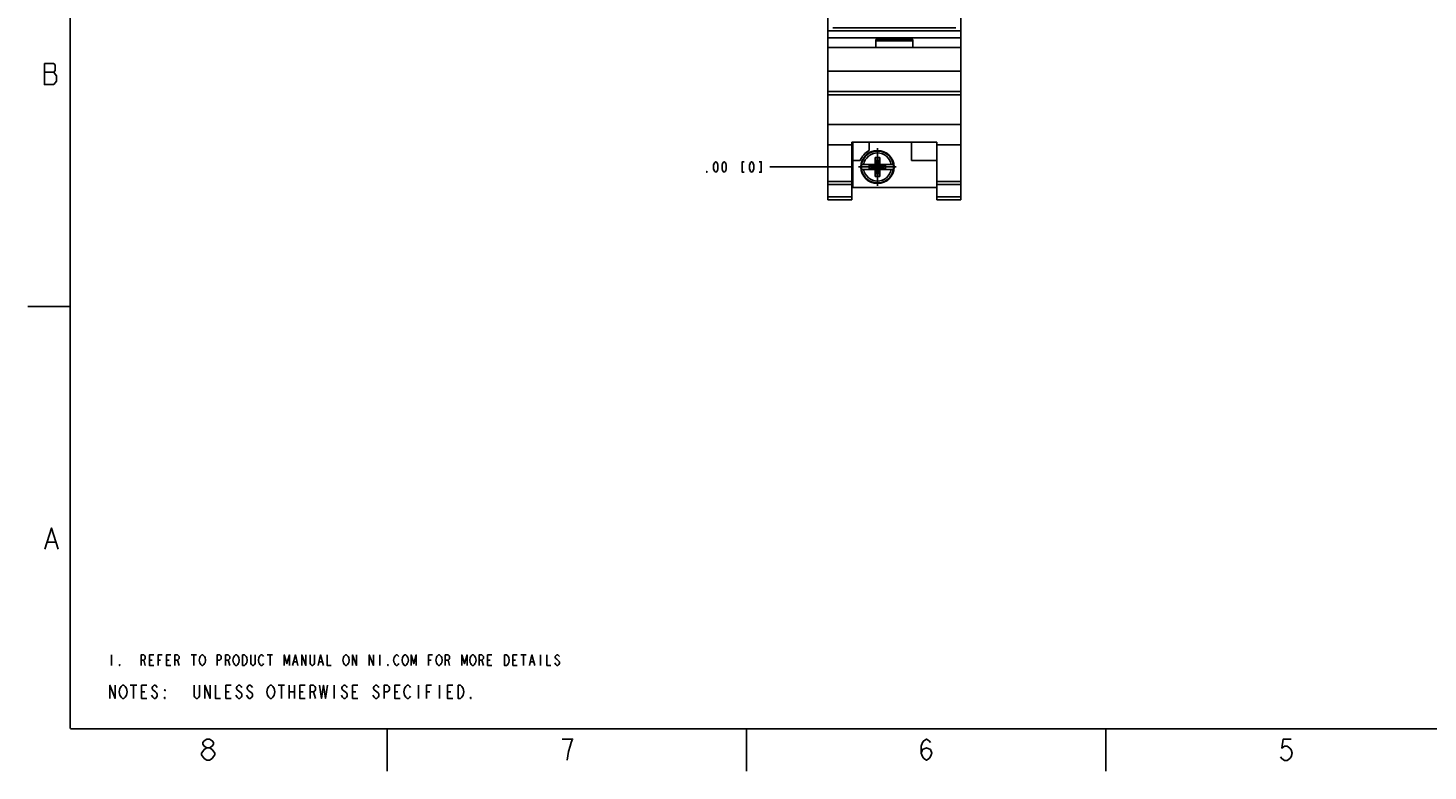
# Model space of a CAD drawing. Header units: inches. Extents: x 0 to 34, y 0 to 22.
# Tile 1 of 29: x 0 to 16.6, y 0 to 8.8. Entities that reach past the tile are written whole.
import ezdxf

# ---------------------------------------------------------------- set-up
doc = ezdxf.new("R2010")
doc.units = ezdxf.units.IN
doc.header["$LTSCALE"] = 1.87
doc.header["$MEASUREMENT"] = 0
doc.linetypes.add('CENTER', pattern=[0.6, 0.375, -0.075, 0.075, -0.075])
doc.layers.get('0').update_dxf_attribs({"linetype": 'CONTINUOUS'})
for name, color, linetype in [('DEFAULT_1', 7, 'CENTER'), ('DETAIL', 7, 'CONTINUOUS'), ('DIMENSIONS', 7, 'CONTINUOUS')]:
    doc.layers.add(name, color=color, linetype=linetype)
doc.styles.get("Standard").update_dxf_attribs({"font": 'txt', "width": 0.8})
doc.dimstyles.new('DIMSTYLE_1', dxfattribs={"dimtxt": 0.125, "dimasz": 0.18, "dimexe": 0.125, "dimexo": 0.0625, "dimgap": 0.03125, "dimtad": 0, "dimtih": 1, "dimtoh": 1, "dimlfac": 0.5, "dimzin": 4, "dimdsep": 46, "dimtxsty": 'STANDARD', "dimblk": '_FILLED', "dimblk1": '_FILLED', "dimblk2": '_FILLED', "dimcen": 0.09, "dimadec": 0, "dimazin": 0, "dimtp": 0.005, "dimtm": 0.005, "dimtfac": 1, "dimtofl": 0, "dimtmove": 0, "dimatfit": 3, "dimldrblk": '_FILLED', "dimfxl": 1, "dimtolj": 1, "dimtzin": 4, "dimarcsym": 0})
doc.dimstyles.new('DIMSTYLE_2', dxfattribs={"dimtxt": 0.125, "dimasz": 0.18, "dimexe": 0.125, "dimexo": 0.0625, "dimgap": 0.03125, "dimtad": 0, "dimtih": 1, "dimtoh": 1, "dimlfac": 0.5, "dimzin": 4, "dimdsep": 46, "dimtxsty": 'STANDARD', "dimblk": '_FILLED', "dimblk1": '_FILLED', "dimblk2": '_FILLED', "dimcen": 0.09, "dimadec": 0, "dimazin": 0, "dimtp": 0.01, "dimtm": 0.01, "dimtfac": 1, "dimtofl": 0, "dimtmove": 0, "dimatfit": 3, "dimldrblk": '_FILLED', "dimfxl": 1, "dimtolj": 1, "dimtzin": 4, "dimarcsym": 0})

# ---------------------------------------------------------------- blocks, each defined once
blk = doc.blocks.new('CUSTOM_NOTE_BL0', base_point=(3.638, 1.312))
at = {"color": 2, "linetype": 'CONTINUOUS'}
for p, q in [((0.988, 1.375), (0.988, 1.25)), ((1.931, 1.375), (1.994, 1.375)), ((1.963, 1.375), (1.963, 1.25)), ((2.831, 1.375), (2.894, 1.375)), ((2.863, 1.375), (2.863, 1.25)), ((4.162, 1.375), (4.162, 1.25)), ((5.831, 1.375), (5.894, 1.375)), ((5.862, 1.375), (5.862, 1.25)), ((6.062, 1.375), (6.062, 1.25)), ((1.369, 1.313), (1.387, 1.25)), ((1.437, 1.313), (1.469, 1.313)), ((1.538, 1.313), (1.569, 1.313)), ((1.638, 1.313), (1.669, 1.313)), ((1.769, 1.313), (1.787, 1.25)), ((2.369, 1.313), (2.388, 1.25)), ((3.144, 1.292), (3.181, 1.292)), ((3.444, 1.292), (3.481, 1.292)), ((4.738, 1.313), (4.769, 1.313)), ((4.969, 1.313), (4.988, 1.25)), ((5.369, 1.313), (5.388, 1.25)), ((5.437, 1.313), (5.469, 1.313)), ((5.737, 1.313), (5.769, 1.313)), ((5.944, 1.292), (5.981, 1.292))]:
    blk.add_line(p, q, dxfattribs=at)
for points in [[(1.337, 1.25), (1.337, 1.375), (1.369, 1.375), (1.381, 1.365), (1.387, 1.354), (1.387, 1.333), (1.381, 1.323), (1.369, 1.313), (1.337, 1.313)], [(1.488, 1.25), (1.437, 1.25), (1.437, 1.375), (1.488, 1.375)], [(1.538, 1.25), (1.538, 1.375), (1.588, 1.375)], [(1.688, 1.25), (1.638, 1.25), (1.638, 1.375), (1.688, 1.375)], [(1.737, 1.25), (1.737, 1.375), (1.769, 1.375), (1.781, 1.365), (1.787, 1.354), (1.787, 1.333), (1.781, 1.323), (1.769, 1.313), (1.737, 1.313)], [(2.088, 1.271), (2.081, 1.26), (2.069, 1.25), (2.056, 1.25), (2.044, 1.26), (2.038, 1.271), (2.031, 1.281), (2.025, 1.313), (2.031, 1.344), (2.038, 1.354), (2.044, 1.365), (2.056, 1.375), (2.069, 1.375), (2.081, 1.365), (2.088, 1.354), (2.094, 1.344), (2.1, 1.313), (2.094, 1.281), (2.088, 1.271)], [(2.237, 1.25), (2.237, 1.375), (2.269, 1.375), (2.281, 1.365), (2.287, 1.354), (2.287, 1.333), (2.281, 1.323), (2.269, 1.313), (2.237, 1.313)], [(2.337, 1.25), (2.337, 1.375), (2.369, 1.375), (2.381, 1.365), (2.388, 1.354), (2.388, 1.333), (2.381, 1.323), (2.369, 1.313), (2.337, 1.313)], [(2.488, 1.271), (2.481, 1.26), (2.469, 1.25), (2.456, 1.25), (2.444, 1.26), (2.438, 1.271), (2.431, 1.281), (2.425, 1.313), (2.431, 1.344), (2.438, 1.354), (2.444, 1.365), (2.456, 1.375), (2.469, 1.375), (2.481, 1.365), (2.488, 1.354), (2.494, 1.344), (2.5, 1.313), (2.494, 1.281), (2.488, 1.271)], [(2.538, 1.375), (2.562, 1.375), (2.575, 1.365), (2.581, 1.354), (2.588, 1.344), (2.594, 1.313), (2.588, 1.281), (2.581, 1.271), (2.575, 1.26), (2.562, 1.25), (2.538, 1.25), (2.538, 1.375)], [(2.688, 1.375), (2.688, 1.271), (2.681, 1.26), (2.669, 1.25), (2.656, 1.25), (2.644, 1.26), (2.638, 1.271), (2.638, 1.375)], [(2.787, 1.271), (2.781, 1.26), (2.769, 1.25), (2.756, 1.25), (2.744, 1.26), (2.738, 1.271), (2.731, 1.281), (2.725, 1.313), (2.731, 1.344), (2.738, 1.354), (2.744, 1.365), (2.756, 1.375), (2.769, 1.375), (2.781, 1.365), (2.787, 1.354)], [(3.031, 1.25), (3.031, 1.375), (3.063, 1.271), (3.094, 1.375), (3.094, 1.25)], [(3.131, 1.25), (3.163, 1.375), (3.194, 1.25)], [(3.238, 1.25), (3.238, 1.375), (3.288, 1.25), (3.288, 1.375)], [(3.388, 1.375), (3.388, 1.271), (3.381, 1.26), (3.369, 1.25), (3.356, 1.25), (3.344, 1.26), (3.338, 1.271), (3.338, 1.375)], [(3.431, 1.25), (3.462, 1.375), (3.494, 1.25)], [(3.538, 1.375), (3.538, 1.25), (3.588, 1.25)], [(3.787, 1.271), (3.781, 1.26), (3.769, 1.25), (3.756, 1.25), (3.744, 1.26), (3.737, 1.271), (3.731, 1.281), (3.725, 1.313), (3.731, 1.344), (3.737, 1.354), (3.744, 1.365), (3.756, 1.375), (3.769, 1.375), (3.781, 1.365), (3.787, 1.354), (3.794, 1.344), (3.8, 1.313), (3.794, 1.281), (3.787, 1.271)], [(3.837, 1.25), (3.837, 1.375), (3.887, 1.25), (3.887, 1.375)], [(4.037, 1.25), (4.037, 1.375), (4.088, 1.25), (4.088, 1.375)], [(4.387, 1.271), (4.381, 1.26), (4.369, 1.25), (4.356, 1.25), (4.344, 1.26), (4.338, 1.271), (4.331, 1.281), (4.325, 1.313), (4.331, 1.344), (4.338, 1.354), (4.344, 1.365), (4.356, 1.375), (4.369, 1.375), (4.381, 1.365), (4.387, 1.354)], [(4.487, 1.271), (4.481, 1.26), (4.469, 1.25), (4.456, 1.25), (4.444, 1.26), (4.438, 1.271), (4.431, 1.281), (4.425, 1.313), (4.431, 1.344), (4.438, 1.354), (4.444, 1.365), (4.456, 1.375), (4.469, 1.375), (4.481, 1.365), (4.487, 1.354), (4.494, 1.344), (4.5, 1.313), (4.494, 1.281), (4.487, 1.271)], [(4.531, 1.25), (4.531, 1.375), (4.563, 1.271), (4.594, 1.375), (4.594, 1.25)], [(4.738, 1.25), (4.738, 1.375), (4.787, 1.375)], [(4.888, 1.271), (4.881, 1.26), (4.869, 1.25), (4.856, 1.25), (4.844, 1.26), (4.838, 1.271), (4.831, 1.281), (4.825, 1.313), (4.831, 1.344), (4.838, 1.354), (4.844, 1.365), (4.856, 1.375), (4.869, 1.375), (4.881, 1.365), (4.888, 1.354), (4.894, 1.344), (4.9, 1.313), (4.894, 1.281), (4.888, 1.271)], [(4.937, 1.25), (4.937, 1.375), (4.969, 1.375), (4.981, 1.365), (4.988, 1.354), (4.988, 1.333), (4.981, 1.323), (4.969, 1.313), (4.937, 1.313)], [(5.131, 1.25), (5.131, 1.375), (5.163, 1.271), (5.194, 1.375), (5.194, 1.25)], [(5.288, 1.271), (5.281, 1.26), (5.269, 1.25), (5.256, 1.25), (5.244, 1.26), (5.237, 1.271), (5.231, 1.281), (5.225, 1.313), (5.231, 1.344), (5.237, 1.354), (5.244, 1.365), (5.256, 1.375), (5.269, 1.375), (5.281, 1.365), (5.288, 1.354), (5.294, 1.344), (5.3, 1.313), (5.294, 1.281), (5.288, 1.271)], [(5.337, 1.25), (5.337, 1.375), (5.369, 1.375), (5.381, 1.365), (5.388, 1.354), (5.388, 1.333), (5.381, 1.323), (5.369, 1.313), (5.337, 1.313)], [(5.488, 1.25), (5.437, 1.25), (5.437, 1.375), (5.488, 1.375)], [(5.637, 1.375), (5.662, 1.375), (5.675, 1.365), (5.681, 1.354), (5.688, 1.344), (5.694, 1.313), (5.688, 1.281), (5.681, 1.271), (5.675, 1.26), (5.662, 1.25), (5.637, 1.25), (5.637, 1.375)], [(5.787, 1.25), (5.737, 1.25), (5.737, 1.375), (5.787, 1.375)], [(5.931, 1.25), (5.962, 1.375), (5.994, 1.25)], [(6.138, 1.375), (6.138, 1.25), (6.187, 1.25)], [(6.287, 1.354), (6.281, 1.365), (6.269, 1.375), (6.256, 1.375), (6.244, 1.365), (6.238, 1.354), (6.238, 1.344), (6.244, 1.333), (6.256, 1.323), (6.269, 1.313), (6.281, 1.302), (6.287, 1.292), (6.287, 1.271), (6.281, 1.26), (6.269, 1.25), (6.256, 1.25), (6.244, 1.26), (6.238, 1.271), (6.231, 1.281)], [(1.088, 1.25), (1.081, 1.25), (1.081, 1.26), (1.088, 1.25)], [(4.262, 1.25), (4.256, 1.25), (4.256, 1.26), (4.262, 1.25)]]:
    blk.add_lwpolyline(points, dxfattribs=at)
blk = doc.blocks.new('*D7')
at = {"layer": 'DIMENSIONS', "color": 2, "linetype": 'CONTINUOUS'}
blk.add_line((9.399, 17.037), (8.774, 17.037), dxfattribs=at)
blk = doc.blocks.new('_FILLED')
at = {"color": 0, "linetype": 'BYBLOCK'}
blk.add_solid([(0, 0), (-1, 0.174), (-1, -0.174)], dxfattribs=at)
blk = doc.blocks.new('*D8')
at = {"layer": 'DIMENSIONS', "color": 2, "linetype": 'CONTINUOUS'}
blk.add_line((9.764, 7.151), (8.774, 7.151), dxfattribs=at)
blk = doc.blocks.new('*D9')
at = {"layer": 'DIMENSIONS', "color": 2, "linetype": 'CONTINUOUS'}
blk.add_line((9.862, 16.793), (8.774, 16.793), dxfattribs=at)
blk = doc.blocks.new('*D10')
at = {"layer": 'DIMENSIONS', "color": 2, "linetype": 'CONTINUOUS'}
blk.add_line((10.025, 13.488), (8.774, 13.488), dxfattribs=at)
blk = doc.blocks.new('NOTES_HEADER_BL1', base_point=(3.106, 0.938))
at = {"layer": 'DETAIL', "color": 2, "linetype": 'CONTINUOUS'}
for p, q in [((1.21, 1.016), (1.289, 1.016)), ((1.25, 1.016), (1.25, 0.86)), ((2.958, 1.016), (3.036, 1.016)), ((2.997, 1.016), (2.997, 0.86)), ((3.09, 1.016), (3.09, 0.86)), ((3.153, 1.016), (3.153, 0.86)), ((3.621, 1.016), (3.621, 0.86)), ((4.619, 1.016), (4.619, 0.86)), ((4.869, 1.016), (4.869, 0.86)), ((1.343, 0.938), (1.382, 0.938)), ((2.341, 0.938), (2.381, 0.938)), ((3.09, 0.938), (3.153, 0.938)), ((3.215, 0.938), (3.254, 0.938)), ((3.379, 0.938), (3.402, 0.86)), ((3.839, 0.938), (3.878, 0.938)), ((4.338, 0.938), (4.377, 0.938)), ((4.713, 0.938), (4.752, 0.938)), ((4.962, 0.938), (5.001, 0.938))]:
    blk.add_line(p, q, dxfattribs=at)
for points in [[(0.969, 0.86), (0.969, 1.016), (1.031, 0.86), (1.031, 1.016)], [(1.156, 0.886), (1.148, 0.873), (1.132, 0.86), (1.117, 0.86), (1.101, 0.873), (1.094, 0.886), (1.086, 0.898), (1.078, 0.938), (1.086, 0.977), (1.094, 0.99), (1.101, 1.002), (1.117, 1.016), (1.132, 1.016), (1.148, 1.002), (1.156, 0.99), (1.164, 0.977), (1.172, 0.938), (1.164, 0.898), (1.156, 0.886)], [(1.405, 0.86), (1.343, 0.86), (1.343, 1.016), (1.405, 1.016)], [(1.53, 0.99), (1.522, 1.002), (1.507, 1.016), (1.491, 1.016), (1.476, 1.002), (1.468, 0.99), (1.468, 0.977), (1.476, 0.963), (1.491, 0.95), (1.507, 0.938), (1.522, 0.925), (1.53, 0.911), (1.53, 0.886), (1.522, 0.873), (1.507, 0.86), (1.491, 0.86), (1.476, 0.873), (1.468, 0.886), (1.46, 0.898)], [(2.03, 1.016), (2.03, 0.886), (2.022, 0.873), (2.006, 0.86), (1.99, 0.86), (1.975, 0.873), (1.967, 0.886), (1.967, 1.016)], [(2.092, 0.86), (2.092, 1.016), (2.154, 0.86), (2.154, 1.016)], [(2.217, 1.016), (2.217, 0.86), (2.279, 0.86)], [(2.404, 0.86), (2.341, 0.86), (2.341, 1.016), (2.404, 1.016)], [(2.529, 0.99), (2.521, 1.002), (2.505, 1.016), (2.49, 1.016), (2.474, 1.002), (2.466, 0.99), (2.466, 0.977), (2.474, 0.963), (2.49, 0.95), (2.505, 0.938), (2.521, 0.925), (2.529, 0.911), (2.529, 0.886), (2.521, 0.873), (2.505, 0.86), (2.49, 0.86), (2.474, 0.873), (2.466, 0.886), (2.458, 0.898)], [(2.654, 0.99), (2.646, 1.002), (2.63, 1.016), (2.614, 1.016), (2.599, 1.002), (2.591, 0.99), (2.591, 0.977), (2.599, 0.963), (2.614, 0.95), (2.63, 0.938), (2.646, 0.925), (2.654, 0.911), (2.654, 0.886), (2.646, 0.873), (2.63, 0.86), (2.614, 0.86), (2.599, 0.873), (2.591, 0.886), (2.583, 0.898)], [(2.903, 0.886), (2.895, 0.873), (2.88, 0.86), (2.864, 0.86), (2.848, 0.873), (2.841, 0.886), (2.833, 0.898), (2.825, 0.938), (2.833, 0.977), (2.841, 0.99), (2.848, 1.002), (2.864, 1.016), (2.88, 1.016), (2.895, 1.002), (2.903, 0.99), (2.911, 0.977), (2.919, 0.938), (2.911, 0.898), (2.903, 0.886)], [(3.277, 0.86), (3.215, 0.86), (3.215, 1.016), (3.277, 1.016)], [(3.34, 0.86), (3.34, 1.016), (3.379, 1.016), (3.394, 1.002), (3.402, 0.99), (3.402, 0.963), (3.394, 0.95), (3.379, 0.938), (3.34, 0.938)], [(3.449, 1.016), (3.473, 0.86), (3.496, 1.016), (3.519, 0.86), (3.543, 1.016)], [(3.777, 0.99), (3.769, 1.002), (3.753, 1.016), (3.738, 1.016), (3.722, 1.002), (3.714, 0.99), (3.714, 0.977), (3.722, 0.963), (3.738, 0.95), (3.753, 0.938), (3.769, 0.925), (3.777, 0.911), (3.777, 0.886), (3.769, 0.873), (3.753, 0.86), (3.738, 0.86), (3.722, 0.873), (3.714, 0.886), (3.707, 0.898)], [(3.901, 0.86), (3.839, 0.86), (3.839, 1.016), (3.901, 1.016)], [(4.151, 0.99), (4.143, 1.002), (4.128, 1.016), (4.112, 1.016), (4.096, 1.002), (4.089, 0.99), (4.089, 0.977), (4.096, 0.963), (4.112, 0.95), (4.128, 0.938), (4.143, 0.925), (4.151, 0.911), (4.151, 0.886), (4.143, 0.873), (4.128, 0.86), (4.112, 0.86), (4.096, 0.873), (4.089, 0.886), (4.081, 0.898)], [(4.213, 0.86), (4.213, 1.016), (4.253, 1.016), (4.268, 1.002), (4.276, 0.99), (4.276, 0.963), (4.268, 0.95), (4.253, 0.938), (4.213, 0.938)], [(4.401, 0.86), (4.338, 0.86), (4.338, 1.016), (4.401, 1.016)], [(4.525, 0.886), (4.518, 0.873), (4.502, 0.86), (4.487, 0.86), (4.471, 0.873), (4.463, 0.886), (4.455, 0.898), (4.447, 0.938), (4.455, 0.977), (4.463, 0.99), (4.471, 1.002), (4.487, 1.016), (4.502, 1.016), (4.518, 1.002), (4.525, 0.99)], [(4.713, 0.86), (4.713, 1.016), (4.775, 1.016)], [(5.025, 0.86), (4.962, 0.86), (4.962, 1.016), (5.025, 1.016)], [(5.087, 1.016), (5.118, 1.016), (5.134, 1.002), (5.142, 0.99), (5.15, 0.977), (5.157, 0.938), (5.15, 0.898), (5.142, 0.886), (5.134, 0.873), (5.118, 0.86), (5.087, 0.86), (5.087, 1.016)], [(1.624, 0.963), (1.624, 0.95), (1.616, 0.963), (1.624, 0.963)], [(1.624, 0.86), (1.616, 0.86), (1.616, 0.873), (1.624, 0.86)], [(5.243, 0.86), (5.235, 0.86), (5.235, 0.873), (5.243, 0.86)]]:
    blk.add_lwpolyline(points, dxfattribs=at)

msp = doc.modelspace()

# ---------------------------------------------------------------- linework, layer by layer
at = {"color": 7, "linetype": 'CONTINUOUS'}
for p, q in [((9.461, 6.761), (9.461, 17.037)), ((11.037, 6.761), (11.037, 17.037)), ((9.521, 8.797), (10.977, 8.797)), ((9.461, 8.765), (11.037, 8.765)), ((9.461, 8.679), (11.037, 8.679)), ((10.029, 8.659), (10.469, 8.659)), ((10.029, 8.565), (10.029, 8.659)), ((10.029, 8.645), (10.469, 8.645)), ((10.469, 8.565), (10.469, 8.659)), ((11.037, 8.565), (9.461, 8.565)), ((9.461, 8.285), (11.037, 8.285)), ((9.461, 8.045), (11.037, 8.045)), ((9.461, 8.006), (11.037, 8.006)), ((9.461, 7.654), (11.037, 7.654)), ((9.461, 7.415), (9.745, 7.415)), ((9.745, 7.446), (10.753, 7.446)), ((9.745, 6.761), (9.745, 7.446)), ((9.757, 7.446), (9.757, 6.907)), ((9.951, 7.446), (9.951, 7.346)), ((10.451, 7.446), (10.451, 7.227)), ((10.753, 6.761), (10.753, 7.446)), ((10.753, 7.415), (11.037, 7.415)), ((9.757, 7.227), (9.845, 7.227)), ((9.86, 7.179), (10.026, 7.179)), ((9.86, 7.123), (10.026, 7.123)), ((9.952, 7.128), (10.146, 7.174)), ((10.026, 7.174), (9.952, 7.174)), ((9.952, 7.174), (10.146, 7.128)), ((9.952, 7.128), (9.952, 7.174)), ((9.952, 7.128), (10.026, 7.128)), ((10.022, 7.265), (10.077, 7.265)), ((10.077, 7.037), (10.022, 7.265)), ((10.022, 7.179), (10.022, 7.265)), ((10.022, 7.037), (10.077, 7.265)), ((10.022, 7.037), (10.022, 7.123)), ((10.026, 7.179), (10.026, 7.174)), ((10.073, 7.128), (10.026, 7.174)), ((10.026, 7.128), (10.073, 7.174)), ((10.026, 7.123), (10.026, 7.128)), ((10.073, 7.179), (10.238, 7.179)), ((10.073, 7.179), (10.073, 7.174)), ((10.146, 7.174), (10.073, 7.174)), ((10.073, 7.128), (10.146, 7.128)), ((10.073, 7.123), (10.073, 7.128)), ((10.073, 7.123), (10.238, 7.123)), ((10.077, 7.265), (10.077, 7.179)), ((10.077, 7.123), (10.077, 7.037)), ((10.146, 7.128), (10.146, 7.174)), ((10.451, 7.227), (10.753, 7.227)), ((9.461, 6.981), (9.745, 6.981)), ((10.077, 7.037), (10.022, 7.037)), ((10.753, 6.981), (11.037, 6.981)), ((9.461, 6.943), (9.745, 6.943)), ((9.461, 6.797), (9.745, 6.797)), ((9.757, 6.907), (10.753, 6.907)), ((10.753, 6.943), (11.037, 6.943)), ((10.753, 6.797), (11.037, 6.797)), ((9.461, 6.761), (9.745, 6.761)), ((10.753, 6.761), (11.037, 6.761))]:
    msp.add_line(p, q, dxfattribs=at)
at = {"color": 2, "linetype": 'CONTINUOUS'}
for p, q in [((0.195, 8.272), (0.305, 8.272)), ((0, 5.5), (0.5, 5.5)), ((0.232, 2.709), (0.326, 2.709)), ((4.25, 0), (4.25, 0.5)), ((8.5, 0), (8.5, 0.5)), ((12.75, 0), (12.75, 0.5)), ((2.117, 0.129), (2.086, 0.15))]:
    msp.add_line(p, q, dxfattribs=at)
at = {"color": 7, "linetype": 'CONTINUOUS', "const_width": 0.02}
for points in [[(0.5, 21.5), (0.5, 0.5)], [(0.5, 0.5), (33.5, 0.5)]]:
    msp.add_lwpolyline(points, dxfattribs=at)
at = {"color": 2, "linetype": 'CONTINUOUS'}
for points in [[(0.195, 8.376), (0.195, 8.126), (0.305, 8.126), (0.32, 8.147), (0.336, 8.167), (0.336, 8.23), (0.32, 8.251), (0.305, 8.272), (0.32, 8.292), (0.32, 8.355), (0.305, 8.376), (0.195, 8.376)], [(0.201, 2.626), (0.279, 2.876), (0.357, 2.626)], [(2.117, 0.275), (2.086, 0.296), (2.07, 0.317), (2.07, 0.337), (2.086, 0.358), (2.117, 0.379), (2.148, 0.379), (2.179, 0.358), (2.195, 0.337), (2.195, 0.317), (2.179, 0.296), (2.148, 0.275)], [(6.38, 0.129), (6.396, 0.233), (6.412, 0.295), (6.427, 0.337), (6.443, 0.379), (6.318, 0.379)], [(10.566, 0.212), (10.581, 0.253), (10.628, 0.274), (10.675, 0.253), (10.691, 0.212), (10.675, 0.17), (10.66, 0.149), (10.628, 0.128), (10.597, 0.149), (10.581, 0.17), (10.566, 0.212), (10.566, 0.295), (10.581, 0.337), (10.597, 0.358), (10.628, 0.378), (10.66, 0.358), (10.675, 0.337)], [(14.942, 0.376), (14.848, 0.376), (14.832, 0.272), (14.863, 0.293), (14.895, 0.293), (14.926, 0.272), (14.942, 0.251), (14.957, 0.21), (14.942, 0.168), (14.926, 0.147), (14.895, 0.126), (14.863, 0.126), (14.832, 0.147), (14.817, 0.168)], [(2.086, 0.15), (2.054, 0.192), (2.054, 0.212), (2.07, 0.233), (2.086, 0.254), (2.117, 0.275), (2.148, 0.275), (2.179, 0.254), (2.211, 0.212)], [(2.211, 0.212), (2.211, 0.192), (2.195, 0.171), (2.179, 0.15), (2.148, 0.129), (2.117, 0.129)]]:
    msp.add_lwpolyline(points, dxfattribs=at)
at = {"color": 7, "linetype": 'CONTINUOUS'}
msp.add_circle((10.049, 7.151), 0.196, dxfattribs=at)
for radius, start, end in [(0.218, 116.7143, 159.5968), (0.189, 8.3637, 171.6363), (0.166, 9.5336, 170.4664), (0.191, 171.7166, 188.2834), (0.189, 188.3637, 351.6363), (0.166, 189.5336, 350.4664), (0.191, 351.7166, 8.2834)]:
    msp.add_arc((10.049, 7.151), radius, start, end, dxfattribs=at)
at = {"layer": 'DEFAULT_1', "color": 7, "linetype": 'CENTER'}
for q in [(10.049, 7.374), (9.826, 7.151), (10.272, 7.151), (10.049, 6.928)]:
    msp.add_line((10.049, 7.151), q, dxfattribs=at)
at = {"layer": 'DIMENSIONS', "color": 2, "linetype": 'CONTINUOUS'}
for points in [[(8.136, 7.089), (8.124, 7.099), (8.117, 7.109), (8.111, 7.13), (8.111, 7.172), (8.117, 7.193), (8.124, 7.203), (8.136, 7.214), (8.149, 7.203), (8.155, 7.193), (8.161, 7.172), (8.161, 7.13), (8.155, 7.109), (8.149, 7.099), (8.136, 7.089)], [(8.236, 7.089), (8.224, 7.099), (8.217, 7.109), (8.211, 7.13), (8.211, 7.172), (8.217, 7.193), (8.224, 7.203), (8.236, 7.214), (8.249, 7.203), (8.255, 7.193), (8.261, 7.172), (8.261, 7.13), (8.255, 7.109), (8.249, 7.099), (8.236, 7.089)], [(8.474, 7.214), (8.449, 7.214), (8.449, 7.089), (8.474, 7.089)], [(8.561, 7.089), (8.549, 7.099), (8.542, 7.109), (8.536, 7.13), (8.536, 7.172), (8.542, 7.193), (8.549, 7.203), (8.561, 7.214), (8.574, 7.203), (8.58, 7.193), (8.586, 7.172), (8.586, 7.13), (8.58, 7.109), (8.574, 7.099), (8.561, 7.089)], [(8.649, 7.089), (8.674, 7.089), (8.674, 7.214), (8.649, 7.214)], [(8.036, 7.089), (8.03, 7.089), (8.03, 7.099), (8.036, 7.089)]]:
    msp.add_lwpolyline(points, dxfattribs=at)

# ---------------------------------------------------------------- block references
at = {"color": 2, "linetype": 'CONTINUOUS'}
msp.add_blockref('CUSTOM_NOTE_BL0', (3.638, 1.312), dxfattribs=at)
at = {"layer": 'DETAIL', "color": 2, "linetype": 'CONTINUOUS'}
msp.add_blockref('NOTES_HEADER_BL1', (3.106, 0.938), dxfattribs=at)

# ---------------------------------------------------------------- dimensions: what is measured, and where the dimension line sits
at = {"layer": 'DIMENSIONS', "color": 2, "linetype": 'CONTINUOUS'}
for feature_location, offset, origin, dimstyle, picture, middle in [((9.399, 17.037), (-0.625, 0), (9.826, 7.151), 'DIMSTYLE_1', '*D7', (7.486, 16.974)), ((9.862, 16.793), (-1.088, 0), (9.924, 7.151), 'DIMSTYLE_1', '*D9', (7.486, 16.73)), ((10.025, 13.488), (-1.251, 0), (10.087, 7.151), 'DIMSTYLE_1', '*D10', (7.586, 13.426)), ((9.763702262, 7.151038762), (-0.99, 0), (9.826202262, 7.151038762), 'DIMSTYLE_2', '*D8', (7.986202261, 7.088538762))]:
    dim = msp.add_ordinate_dim(feature_location=feature_location, offset=offset, dtype=0, origin=origin, dimstyle=dimstyle, dxfattribs=at)
    dim.commit()
    dim.dimension.update_dxf_attribs({"geometry": picture, "text_midpoint": middle})

doc.saveas('drawing.dxf')
